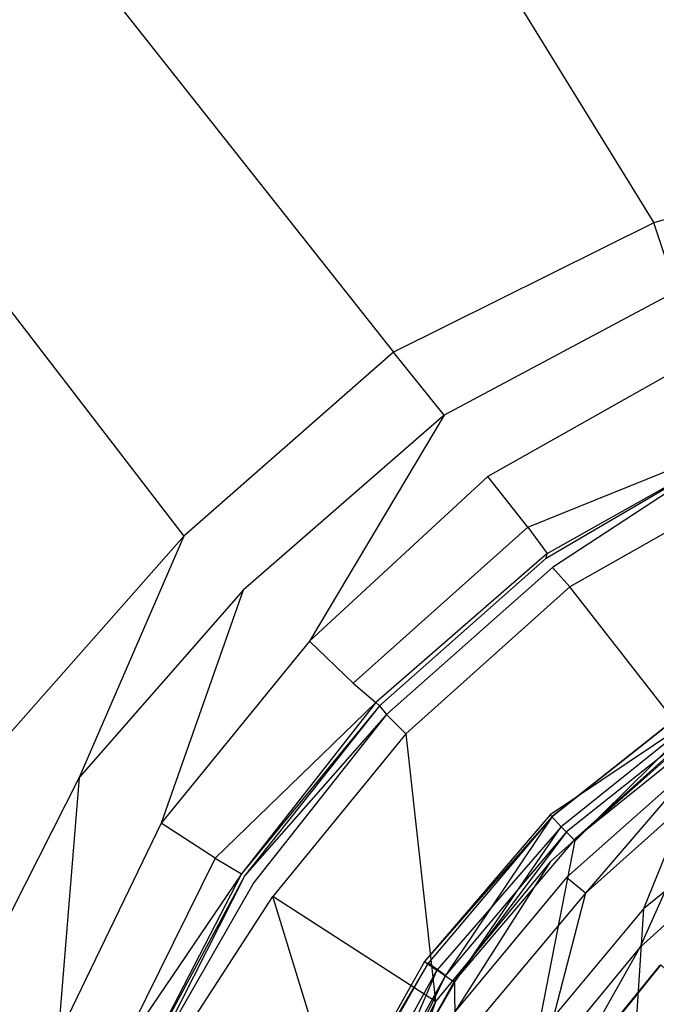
# Model space of a CAD drawing. Extents: x 0 to 1.2, y -0.8 to 0.
# Tile 9 of 17: x 0.5299 to 0.5663, y -0.3712 to -0.3149. Entities that reach past the tile are written whole.
import ezdxf

# ---------------------------------------------------------------- set-up
doc = ezdxf.new("R2010")
doc.units = 0
doc.layers.add('L0_ABLAUF_INF_0___REPLACEMTFORE', color=7, linetype='CONTINUOUS')
doc.layers.add('L1_WANNE_0_N_6229J3____REPLACEM', color=7, linetype='CONTINUOUS')

msp = doc.modelspace()

# ---------------------------------------------------------------- linework, layer by layer
at = {"layer": 'L0_ABLAUF_INF_0___REPLACEMTFORE', "color": 8}
for points, invisible_edges in [([(0.569388, -0.35425, 0.021751), (0.560258, -0.36037, 0.023024), (0.56889, -0.353504, 0.02297), (0.569388, -0.35425, 0.021751)], 14), ([(0.568988, -0.35365, 0.024191), (0.56889, -0.353504, 0.02297), (0.560258, -0.36037, 0.023024), (0.568988, -0.35365, 0.024191)], 14), ([(0.560388, -0.36045, 0.024297), (0.568988, -0.35365, 0.024191), (0.560258, -0.36037, 0.023024), (0.560388, -0.36045, 0.024297)], 14), ([(0.568988, -0.35365, 0.024191), (0.560388, -0.36045, 0.024297), (0.561188, -0.36135, 0.02504), (0.568988, -0.35365, 0.024191)], 14), ([(0.569588, -0.35465, 0.02504), (0.568988, -0.35365, 0.024191), (0.561188, -0.36135, 0.02504), (0.569588, -0.35465, 0.02504)], 14), ([(0.560258, -0.36037, 0.023024), (0.569388, -0.35425, 0.021751), (0.560888, -0.36105, 0.021751), (0.560258, -0.36037, 0.023024)], 13), ([(0.569388, -0.35425, 0.021751), (0.561688, -0.36185, 0.021963), (0.560888, -0.36105, 0.021751), (0.569388, -0.35425, 0.021751)], 13), ([(0.561688, -0.36185, 0.021963), (0.569388, -0.35425, 0.021751), (0.569988, -0.35525, 0.021963), (0.561688, -0.36185, 0.021963)], 14), ([(0.561688, -0.36175, 0.025146), (0.569588, -0.35465, 0.02504), (0.561188, -0.36135, 0.02504), (0.561688, -0.36175, 0.025146)], 13), ([(0.569588, -0.35465, 0.02504), (0.561688, -0.36175, 0.025146), (0.569888, -0.35515, 0.025146), (0.569588, -0.35465, 0.02504)], 14), ([(0.565588, -0.36575, 0.025676), (0.569888, -0.35515, 0.025146), (0.561688, -0.36175, 0.025146), (0.565588, -0.36575, 0.025676)], 13), ([(0.569888, -0.35515, 0.025146), (0.565588, -0.36575, 0.025676), (0.572988, -0.35975, 0.025676), (0.569888, -0.35515, 0.025146)], 14), ([(0.572988, -0.35975, 0.025676), (0.565588, -0.36575, 0.025676), (0.570188, -0.37035, 0.026313), (0.572988, -0.35975, 0.025676)], 14), ([(0.560258, -0.36037, 0.023024), (0.560888, -0.36105, 0.021751), (0.553089, -0.36875, 0.023024), (0.560258, -0.36037, 0.023024)], 14), ([(0.560258, -0.36037, 0.023024), (0.553089, -0.36875, 0.023024), (0.560388, -0.36045, 0.024297), (0.560258, -0.36037, 0.023024)], 14), ([(0.560388, -0.36045, 0.024297), (0.553089, -0.36875, 0.023024), (0.553288, -0.36885, 0.024297), (0.560388, -0.36045, 0.024297)], 14), ([(0.554288, -0.36955, 0.02504), (0.560388, -0.36045, 0.024297), (0.553288, -0.36885, 0.024297), (0.554288, -0.36955, 0.02504)], 13), ([(0.560388, -0.36045, 0.024297), (0.554288, -0.36955, 0.02504), (0.561188, -0.36135, 0.02504), (0.560388, -0.36045, 0.024297)], 14), ([(0.560888, -0.36105, 0.021751), (0.553788, -0.36925, 0.021751), (0.553089, -0.36875, 0.023024), (0.560888, -0.36105, 0.021751)], 14), ([(0.560888, -0.36105, 0.021751), (0.554788, -0.36995, 0.021963), (0.553788, -0.36925, 0.021751), (0.560888, -0.36105, 0.021751)], 13), ([(0.554788, -0.36995, 0.021963), (0.560888, -0.36105, 0.021751), (0.561688, -0.36185, 0.021963), (0.554788, -0.36995, 0.021963)], 14), ([(0.554788, -0.36985, 0.025146), (0.561188, -0.36135, 0.02504), (0.554288, -0.36955, 0.02504), (0.554788, -0.36985, 0.025146)], 13), ([(0.561188, -0.36135, 0.02504), (0.554788, -0.36985, 0.025146), (0.561688, -0.36175, 0.025146), (0.561188, -0.36135, 0.02504)], 14), ([(0.559488, -0.37305, 0.025676), (0.561688, -0.36175, 0.025146), (0.554788, -0.36985, 0.025146), (0.559488, -0.37305, 0.025676)], 13), ([(0.561688, -0.36175, 0.025146), (0.559488, -0.37305, 0.025676), (0.565588, -0.36575, 0.025676), (0.561688, -0.36175, 0.025146)], 14), ([(0.564888, -0.37665, 0.026313), (0.565588, -0.36575, 0.025676), (0.559488, -0.37305, 0.025676), (0.564888, -0.37665, 0.026313)], 13), ([(0.565588, -0.36575, 0.025676), (0.564888, -0.37665, 0.026313), (0.570188, -0.37035, 0.026313), (0.565588, -0.36575, 0.025676)], 14), ([(0.553089, -0.36875, 0.023024), (0.553788, -0.36925, 0.021751), (0.547636, -0.378393, 0.023024), (0.553089, -0.36875, 0.023024)], 14), ([(0.553089, -0.36875, 0.023024), (0.547636, -0.378393, 0.023024), (0.553288, -0.36885, 0.024297), (0.553089, -0.36875, 0.023024)], 14), ([(0.553288, -0.36885, 0.024297), (0.547636, -0.378393, 0.023024), (0.547788, -0.37845, 0.024297), (0.553288, -0.36885, 0.024297)], 14), ([(0.553288, -0.36885, 0.024297), (0.547788, -0.37845, 0.024297), (0.548988, -0.37895, 0.02504), (0.553288, -0.36885, 0.024297)], 14), ([(0.554288, -0.36955, 0.02504), (0.553288, -0.36885, 0.024297), (0.548988, -0.37895, 0.02504), (0.554288, -0.36955, 0.02504)], 14), ([(0.553788, -0.36925, 0.021751), (0.548488, -0.37875, 0.021751), (0.547636, -0.378393, 0.023024), (0.553788, -0.36925, 0.021751)], 14), ([(0.553788, -0.36925, 0.021751), (0.549488, -0.37915, 0.021963), (0.548488, -0.37875, 0.021751), (0.553788, -0.36925, 0.021751)], 14), ([(0.549588, -0.37915, 0.025146), (0.554288, -0.36955, 0.02504), (0.548988, -0.37895, 0.02504), (0.549588, -0.37915, 0.025146)], 13), ([(0.554788, -0.36995, 0.021963), (0.549488, -0.37915, 0.021963), (0.553788, -0.36925, 0.021751), (0.554788, -0.36995, 0.021963)], 14), ([(0.554288, -0.36955, 0.02504), (0.549588, -0.37915, 0.025146), (0.554788, -0.36985, 0.025146), (0.554288, -0.36955, 0.02504)], 14), ([(0.554888, -0.38145, 0.025676), (0.554788, -0.36985, 0.025146), (0.549588, -0.37915, 0.025146), (0.554888, -0.38145, 0.025676)], 13), ([(0.554788, -0.36985, 0.025146), (0.554888, -0.38145, 0.025676), (0.559488, -0.37305, 0.025676), (0.554788, -0.36985, 0.025146)], 14), ([(0.575988, -0.38405, 0.027162), (0.570188, -0.37035, 0.026313), (0.564888, -0.37665, 0.026313), (0.575988, -0.38405, 0.027162)], 13)]:
    msp.add_3dface(points, dxfattribs=dict(at, invisible_edges=invisible_edges))
at = {"layer": 'L1_WANNE_0_N_6229J3____REPLACEM', "color": 8}
for points, invisible_edges in [([(0.482167, -0.576368), (0.482159, -0.223679), (0.6, -0.187934), (0.482167, -0.576368)], 15), ([(0.482167, -0.576368), (0.6, -0.187934), (0.6, -0.612109), (0.482167, -0.576368)], 15), ([(0.6, -0.246721, 0.030677), (0.518197, -0.248661, 0.030682), (0.583444, -0.321542, 0.028753), (0.6, -0.246721, 0.030677)], 14), ([(0.566178, -0.326543, 0.028647), (0.518197, -0.248661, 0.030682), (0.487222, -0.252904, 0.030623), (0.566178, -0.326543, 0.028647)], 13), ([(0.518197, -0.248661, 0.030682), (0.566178, -0.326543, 0.028647), (0.583444, -0.321542, 0.028753), (0.518197, -0.248661, 0.030682)], 14), ([(0.551307, -0.333943, 0.028541), (0.487222, -0.252904, 0.030623), (0.473675, -0.259179, 0.030536), (0.551307, -0.333943, 0.028541)], 13), ([(0.487222, -0.252904, 0.030623), (0.551307, -0.333943, 0.028541), (0.566178, -0.326543, 0.028647), (0.487222, -0.252904, 0.030623)], 14), ([(0.539331, -0.344444, 0.028541), (0.473675, -0.259179, 0.030536), (0.463576, -0.267558, 0.030542), (0.539331, -0.344444, 0.028541)], 13), ([(0.473675, -0.259179, 0.030536), (0.539331, -0.344444, 0.028541), (0.551307, -0.333943, 0.028541), (0.473675, -0.259179, 0.030536)], 14), ([(0.463576, -0.267558, 0.030542), (0.529451, -0.355646, 0.028541), (0.539331, -0.344444, 0.028541), (0.463576, -0.267558, 0.030542)], 14), ([(0.567475, -0.330443, 0.028541), (0.583444, -0.321542, 0.028753), (0.566178, -0.326543, 0.028647), (0.567475, -0.330443, 0.028541)], 13), ([(0.566178, -0.326543, 0.028647), (0.551307, -0.333943, 0.028541), (0.554202, -0.337544, 0.028541), (0.566178, -0.326543, 0.028647)], 14), ([(0.567475, -0.330443, 0.028541), (0.566178, -0.326543, 0.028647), (0.554202, -0.337544, 0.028541), (0.567475, -0.330443, 0.028541)], 14), ([(0.567475, -0.330443, 0.028541), (0.554202, -0.337544, 0.028541), (0.556697, -0.341044, 0.028435), (0.567475, -0.330443, 0.028541)], 14), ([(0.568573, -0.334343, 0.028541), (0.567475, -0.330443, 0.028541), (0.556697, -0.341044, 0.028435), (0.568573, -0.334343, 0.028541)], 14), ([(0.551307, -0.333943, 0.028541), (0.539331, -0.344444, 0.028541), (0.542724, -0.347545, 0.028435), (0.551307, -0.333943, 0.028541)], 14), ([(0.554202, -0.337544, 0.028541), (0.551307, -0.333943, 0.028541), (0.542724, -0.347545, 0.028435), (0.554202, -0.337544, 0.028541)], 14), ([(0.568573, -0.334343, 0.028541), (0.556697, -0.341044, 0.028435), (0.558992, -0.343944, 0.027268), (0.568573, -0.334343, 0.028541)], 14), ([(0.57037, -0.337544, 0.027162), (0.568573, -0.334343, 0.028541), (0.558992, -0.343944, 0.027268), (0.57037, -0.337544, 0.027162)], 14), ([(0.546517, -0.350445, 0.028329), (0.554202, -0.337544, 0.028541), (0.542724, -0.347545, 0.028435), (0.546517, -0.350445, 0.028329)], 13), ([(0.554202, -0.337544, 0.028541), (0.546517, -0.350445, 0.028329), (0.556697, -0.341044, 0.028435), (0.554202, -0.337544, 0.028541)], 14), ([(0.558992, -0.343944, 0.027268), (0.571068, -0.339044, 0.02366), (0.57037, -0.337544, 0.027162), (0.558992, -0.343944, 0.027268)], 14), ([(0.558992, -0.343944, 0.027268), (0.56009, -0.345445, 0.02366), (0.571068, -0.339044, 0.02366), (0.558992, -0.343944, 0.027268)], 14), ([(0.56009, -0.345445, 0.02366), (0.570769, -0.339444, 0.020477), (0.571068, -0.339044, 0.02366), (0.56009, -0.345445, 0.02366)], 14), ([(0.570769, -0.339444, 0.020477), (0.56009, -0.345445, 0.02366), (0.55999, -0.345745, 0.020477), (0.570769, -0.339444, 0.020477)], 13), ([(0.570769, -0.339444, 0.020477), (0.55999, -0.345745, 0.020477), (0.560389, -0.346245, 0.018355), (0.570769, -0.339444, 0.020477)], 14), ([(0.570769, -0.339444, 0.020477), (0.560389, -0.346245, 0.018355), (0.571168, -0.340044, 0.018249), (0.570769, -0.339444, 0.020477)], 14), ([(0.560389, -0.346245, 0.018355), (0.561387, -0.347345, 0.016658), (0.571168, -0.340044, 0.018249), (0.560389, -0.346245, 0.018355)], 14), ([(0.572166, -0.341244, 0.016552), (0.571168, -0.340044, 0.018249), (0.561387, -0.347345, 0.016658), (0.572166, -0.341244, 0.016552)], 14), ([(0.556697, -0.341044, 0.028435), (0.546517, -0.350445, 0.028329), (0.549012, -0.352845, 0.027056), (0.556697, -0.341044, 0.028435)], 14), ([(0.558992, -0.343944, 0.027268), (0.556697, -0.341044, 0.028435), (0.549012, -0.352845, 0.027056), (0.558992, -0.343944, 0.027268)], 14), ([(0.572166, -0.341244, 0.016552), (0.561387, -0.347345, 0.016658), (0.568174, -0.356046, 0.008488), (0.572166, -0.341244, 0.016552)], 14), ([(0.558992, -0.343944, 0.027268), (0.549012, -0.352845, 0.027056), (0.56009, -0.345445, 0.02366), (0.558992, -0.343944, 0.027268)], 14), ([(0.533343, -0.358246, 0.028435), (0.539331, -0.344444, 0.028541), (0.529451, -0.355646, 0.028541), (0.533343, -0.358246, 0.028435)], 13), ([(0.539331, -0.344444, 0.028541), (0.533343, -0.358246, 0.028435), (0.542724, -0.347545, 0.028435), (0.539331, -0.344444, 0.028541)], 14), ([(0.549012, -0.352845, 0.027056), (0.550309, -0.353945, 0.023554), (0.56009, -0.345445, 0.02366), (0.549012, -0.352845, 0.027056)], 14), ([(0.56009, -0.345445, 0.02366), (0.550309, -0.353945, 0.023554), (0.55999, -0.345745, 0.020477), (0.56009, -0.345445, 0.02366)], 14), ([(0.550309, -0.353945, 0.023554), (0.550509, -0.354145, 0.020477), (0.55999, -0.345745, 0.020477), (0.550309, -0.353945, 0.023554)], 14), ([(0.55999, -0.345745, 0.020477), (0.550509, -0.354145, 0.020477), (0.560389, -0.346245, 0.018355), (0.55999, -0.345745, 0.020477)], 14), ([(0.550509, -0.354145, 0.020477), (0.550908, -0.354645, 0.018249), (0.560389, -0.346245, 0.018355), (0.550509, -0.354145, 0.020477)], 14), ([(0.560389, -0.346245, 0.018355), (0.550908, -0.354645, 0.018249), (0.552006, -0.355746, 0.016658), (0.560389, -0.346245, 0.018355)], 14), ([(0.561387, -0.347345, 0.016658), (0.560389, -0.346245, 0.018355), (0.552006, -0.355746, 0.016658), (0.561387, -0.347345, 0.016658)], 14), ([(0.538034, -0.360846, 0.028329), (0.542724, -0.347545, 0.028435), (0.533343, -0.358246, 0.028435), (0.538034, -0.360846, 0.028329)], 13), ([(0.542724, -0.347545, 0.028435), (0.538034, -0.360846, 0.028329), (0.546517, -0.350445, 0.028329), (0.542724, -0.347545, 0.028435)], 14), ([(0.561387, -0.347345, 0.016658), (0.552006, -0.355746, 0.016658), (0.56029, -0.363046, 0.008382), (0.561387, -0.347345, 0.016658)], 14), ([(0.568174, -0.356046, 0.008488), (0.561387, -0.347345, 0.016658), (0.56029, -0.363046, 0.008382), (0.568174, -0.356046, 0.008488)], 14), ([(0.546517, -0.350445, 0.028329), (0.538034, -0.360846, 0.028329), (0.541128, -0.362846, 0.027162), (0.546517, -0.350445, 0.028329)], 14), ([(0.549012, -0.352845, 0.027056), (0.546517, -0.350445, 0.028329), (0.541128, -0.362846, 0.027162), (0.549012, -0.352845, 0.027056)], 14), ([(0.541128, -0.362846, 0.027162), (0.550309, -0.353945, 0.023554), (0.549012, -0.352845, 0.027056), (0.541128, -0.362846, 0.027162)], 14), ([(0.550309, -0.353945, 0.023554), (0.541128, -0.362846, 0.027162), (0.542625, -0.363746, 0.023554), (0.550309, -0.353945, 0.023554)], 13), ([(0.550309, -0.353945, 0.023554), (0.542625, -0.363746, 0.023554), (0.550509, -0.354145, 0.020477), (0.550309, -0.353945, 0.023554)], 14), ([(0.550509, -0.354145, 0.020477), (0.542625, -0.363746, 0.023554), (0.542824, -0.363846, 0.020371), (0.550509, -0.354145, 0.020477)], 14), ([(0.550509, -0.354145, 0.020477), (0.542824, -0.363846, 0.020371), (0.550908, -0.354645, 0.018249), (0.550509, -0.354145, 0.020477)], 14), ([(0.550908, -0.354645, 0.018249), (0.542824, -0.363846, 0.020371), (0.543323, -0.364246, 0.018355), (0.550908, -0.354645, 0.018249)], 14), ([(0.550908, -0.354645, 0.018249), (0.543323, -0.364246, 0.018355), (0.544421, -0.365047, 0.016764), (0.550908, -0.354645, 0.018249)], 14), ([(0.552006, -0.355746, 0.016658), (0.550908, -0.354645, 0.018249), (0.544421, -0.365047, 0.016764), (0.552006, -0.355746, 0.016658)], 14), ([(0.529451, -0.355646, 0.028541), (0.526856, -0.371047, 0.028435), (0.533343, -0.358246, 0.028435), (0.529451, -0.355646, 0.028541)], 14), ([(0.553703, -0.371047, 0.008488), (0.552006, -0.355746, 0.016658), (0.544421, -0.365047, 0.016764), (0.553703, -0.371047, 0.008488)], 13), ([(0.552006, -0.355746, 0.016658), (0.553703, -0.371047, 0.008488), (0.56029, -0.363046, 0.008382), (0.552006, -0.355746, 0.016658)], 14), ([(0.568174, -0.356046, 0.008488), (0.56029, -0.363046, 0.008382), (0.561188, -0.363946, 0.007745), (0.568174, -0.356046, 0.008488)], 14), ([(0.568972, -0.357046, 0.007745), (0.568174, -0.356046, 0.008488), (0.561188, -0.363946, 0.007745), (0.568972, -0.357046, 0.007745)], 14), ([(0.562286, -0.364846, 0.007427), (0.568972, -0.357046, 0.007745), (0.561188, -0.363946, 0.007745), (0.562286, -0.364846, 0.007427)], 13), ([(0.568972, -0.357046, 0.007745), (0.562286, -0.364846, 0.007427), (0.569771, -0.358146, 0.007427), (0.568972, -0.357046, 0.007745)], 14), ([(0.532145, -0.373047, 0.028329), (0.533343, -0.358246, 0.028435), (0.526856, -0.371047, 0.028435), (0.532145, -0.373047, 0.028329)], 13), ([(0.533343, -0.358246, 0.028435), (0.532145, -0.373047, 0.028329), (0.538034, -0.360846, 0.028329), (0.533343, -0.358246, 0.028435)], 14), ([(0.56538, -0.367947, 0.007427), (0.569771, -0.358146, 0.007427), (0.562286, -0.364846, 0.007427), (0.56538, -0.367947, 0.007427)], 13), ([(0.569771, -0.358146, 0.007427), (0.56538, -0.367947, 0.007427), (0.572266, -0.361746, 0.007427), (0.569771, -0.358146, 0.007427)], 14), ([(0.538034, -0.360846, 0.028329), (0.532145, -0.373047, 0.028329), (0.535439, -0.374347, 0.026843), (0.538034, -0.360846, 0.028329)], 14), ([(0.541128, -0.362846, 0.027162), (0.538034, -0.360846, 0.028329), (0.535439, -0.374347, 0.026843), (0.541128, -0.362846, 0.027162)], 14), ([(0.566477, -0.369047, 0.007427), (0.572266, -0.361746, 0.007427), (0.56538, -0.367947, 0.007427), (0.566477, -0.369047, 0.007427)], 13), ([(0.541128, -0.362846, 0.027162), (0.535439, -0.374347, 0.026843), (0.542625, -0.363746, 0.023554), (0.541128, -0.362846, 0.027162)], 14), ([(0.5548, -0.371647, 0.007851), (0.56029, -0.363046, 0.008382), (0.553703, -0.371047, 0.008488), (0.5548, -0.371647, 0.007851)], 13), ([(0.56029, -0.363046, 0.008382), (0.5548, -0.371647, 0.007851), (0.561188, -0.363946, 0.007745), (0.56029, -0.363046, 0.008382)], 14), ([(0.542625, -0.363746, 0.023554), (0.535439, -0.374347, 0.026843), (0.536836, -0.374947, 0.023448), (0.542625, -0.363746, 0.023554)], 14), ([(0.542625, -0.363746, 0.023554), (0.536836, -0.374947, 0.023448), (0.542824, -0.363846, 0.020371), (0.542625, -0.363746, 0.023554)], 14), ([(0.542824, -0.363846, 0.020371), (0.536836, -0.374947, 0.023448), (0.537135, -0.375048, 0.020265), (0.542824, -0.363846, 0.020371)], 14), ([(0.542824, -0.363846, 0.020371), (0.537135, -0.375048, 0.020265), (0.543323, -0.364246, 0.018355), (0.542824, -0.363846, 0.020371)], 14), ([(0.561188, -0.363946, 0.007745), (0.5548, -0.371647, 0.007851), (0.555898, -0.372447, 0.007427), (0.561188, -0.363946, 0.007745)], 14), ([(0.562286, -0.364846, 0.007427), (0.561188, -0.363946, 0.007745), (0.555898, -0.372447, 0.007427), (0.562286, -0.364846, 0.007427)], 14), ([(0.543323, -0.364246, 0.018355), (0.537135, -0.375048, 0.020265), (0.537734, -0.375348, 0.018249), (0.543323, -0.364246, 0.018355)], 14), ([(0.537734, -0.375348, 0.018249), (0.544421, -0.365047, 0.016764), (0.543323, -0.364246, 0.018355), (0.537734, -0.375348, 0.018249)], 14), ([(0.544421, -0.365047, 0.016764), (0.537734, -0.375348, 0.018249), (0.538932, -0.375948, 0.016658), (0.544421, -0.365047, 0.016764)], 13), ([(0.549112, -0.380348, 0.008382), (0.544421, -0.365047, 0.016764), (0.538932, -0.375948, 0.016658), (0.549112, -0.380348, 0.008382)], 14), ([(0.553703, -0.371047, 0.008488), (0.544421, -0.365047, 0.016764), (0.549112, -0.380348, 0.008382), (0.553703, -0.371047, 0.008488)], 14), ([(0.559691, -0.374847, 0.007427), (0.562286, -0.364846, 0.007427), (0.555898, -0.372447, 0.007427), (0.559691, -0.374847, 0.007427)], 13), ([(0.562286, -0.364846, 0.007427), (0.559691, -0.374847, 0.007427), (0.56538, -0.367947, 0.007427), (0.562286, -0.364846, 0.007427)], 14), ([(0.560988, -0.375748, 0.007427), (0.56538, -0.367947, 0.007427), (0.559691, -0.374847, 0.007427), (0.560988, -0.375748, 0.007427)], 13), ([(0.56538, -0.367947, 0.007427), (0.560988, -0.375748, 0.007427), (0.566477, -0.369047, 0.007427), (0.56538, -0.367947, 0.007427)], 14), ([(0.566477, -0.369047, 0.007427), (0.560988, -0.375748, 0.007427), (0.561113, -0.375748, 0.006434), (0.566477, -0.369047, 0.007427)], 14), ([(0.56654, -0.368984, 0.006434), (0.561113, -0.375748, 0.006434), (0.561188, -0.375748, 0.005836), (0.56654, -0.368984, 0.006434)], 14), ([(0.56654, -0.368984, 0.006434), (0.566477, -0.369047, 0.007427), (0.561113, -0.375748, 0.006434), (0.56654, -0.368984, 0.006434)], 14), ([(0.566577, -0.368947, 0.005836), (0.56654, -0.368984, 0.006434), (0.561188, -0.375748, 0.005836), (0.566577, -0.368947, 0.005836)], 14), ([(0.6, -0.400031, 0.005836), (0.566577, -0.368947, 0.005836), (0.561188, -0.375748, 0.005836), (0.6, -0.400031, 0.005836)], 14), ([(0.526856, -0.371047, 0.028435), (0.528652, -0.386349, 0.028329), (0.532145, -0.373047, 0.028329), (0.526856, -0.371047, 0.028435)], 14), ([(0.550309, -0.380848, 0.007745), (0.553703, -0.371047, 0.008488), (0.549112, -0.380348, 0.008382), (0.550309, -0.380848, 0.007745)], 13), ([(0.553703, -0.371047, 0.008488), (0.550309, -0.380848, 0.007745), (0.5548, -0.371647, 0.007851), (0.553703, -0.371047, 0.008488)], 14)]:
    msp.add_3dface(points, dxfattribs=dict(at, invisible_edges=invisible_edges))

doc.saveas('drawing.dxf')
